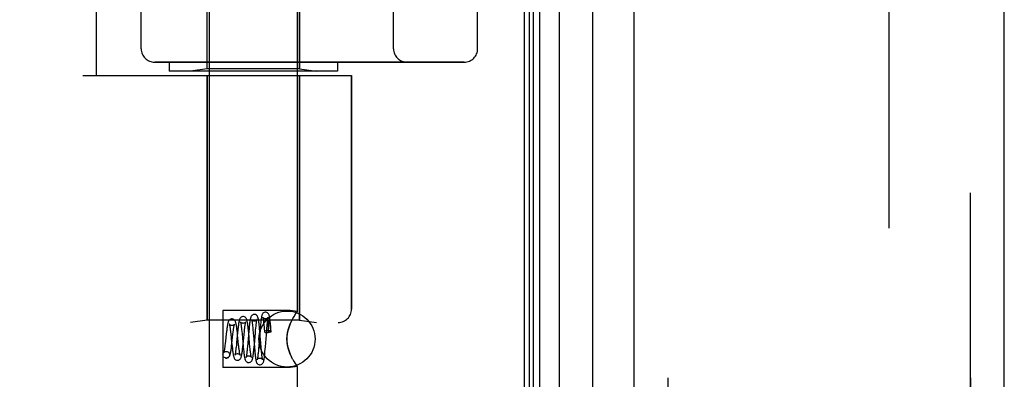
# Model space of a CAD drawing. Header units: inches. Extents: x 0 to 221, y 0 to 143.
# Tile 113 of 256: x 19.664 to 21.859, y 78.343 to 79.145. Entities that reach past the tile are written whole.
import ezdxf

# ---------------------------------------------------------------- set-up
doc = ezdxf.new("R2010")
doc.units = ezdxf.units.IN
doc.header["$LTSCALE"] = 12.142857
doc.header["$MEASUREMENT"] = 0
doc.linetypes.add('HIDDEN', pattern=[0.2, 0.1, -0.1])
doc.layers.get('0').update_dxf_attribs({"linetype": 'CONTINUOUS'})
for name, color, linetype in [('DEFAULT_2', 8, 'HIDDEN'), ('LEFTHAND_DOOR_ASSEMBLY', 7, 'CONTINUOUS'), ('RIGHTHAND_DOOR_ASSEMBLY', 7, 'CONTINUOUS')]:
    doc.layers.add(name, color=color, linetype=linetype)

msp = doc.modelspace()

# ---------------------------------------------------------------- linework, layer by layer
at = {"color": 3, "linetype": 'Continuous'}
msp.add_line((20.7886, 105.3416), (20.7886, 33.5496), dxfattribs=at)
at = {"layer": 'DEFAULT_2', "color": 8, "linetype": 'HIDDEN'}
msp.add_line((21.6012, 104.18), (21.6012, 34.7111), dxfattribs=at)
at = {"layer": 'LEFTHAND_DOOR_ASSEMBLY', "color": 7, "linetype": 'Continuous'}
for p, q in [((20.823, 33.7892), (20.823, 105.102)), ((20.8664, 105.111), (20.8664, 33.7802)), ((20.8005, 33.7983), (20.8005, 105.0929)), ((20.8093, 33.7959), (20.8093, 105.0953)), ((20.9415, 33.8086), (20.9415, 105.0826))]:
    msp.add_line(p, q, dxfattribs=at)
at = {"layer": 'LEFTHAND_DOOR_ASSEMBLY', "color": 3, "linetype": 'Continuous'}
for p, q in [((21.0336, 33.8306), (21.0336, 105.0606)), ((21.8586, 33.8306), (21.8586, 105.0606))]:
    msp.add_line(p, q, dxfattribs=at)
at = {"layer": 'LEFTHAND_DOOR_ASSEMBLY', "color": 8, "linetype": 'HIDDEN'}
for p, q in [((21.1086, 105.0606), (21.1086, 33.8306)), ((21.7836, 33.8306), (21.7836, 105.0606)), ((20.0866, 78.2926), (20.0866, 81.1406)), ((20.2826, 78.494), (20.2826, 81.1406)), ((19.8346, 79.0206), (19.8346, 80.6206)), ((20.0816, 79.0359), (20.0816, 80.6053)), ((19.9346, 80.5606), (19.9346, 79.0806)), ((20.4971, 79.0806), (20.4971, 80.5606)), ((20.6846, 80.5606), (20.6846, 79.0806)), ((20.2876, 79.0359), (20.2876, 79.7376)), ((20.6546, 79.0506), (19.9646, 79.0506)), ((19.9971, 79.0506), (19.9971, 79.0306)), ((20.3721, 79.0506), (20.3721, 79.0306)), ((19.8046, 79.0206), (20.4034, 79.0206)), ((20.3721, 79.0306), (19.9971, 79.0306)), ((20.0816, 79.0359), (20.0441, 79.0306)), ((20.2876, 79.0359), (20.0816, 79.0359)), ((20.0816, 79.0206), (20.0816, 78.4746)), ((20.2876, 79.0359), (20.3251, 79.0306)), ((20.2876, 79.0206), (20.2876, 78.4746)), ((20.4034, 79.0206), (20.4034, 78.4993)), ((20.1166, 78.4961), (20.1166, 78.3691)), ((20.2666, 78.4961), (20.1166, 78.4961)), ((20.2826, 78.494), (20.2666, 78.4961)), ((20.0816, 78.4746), (20.0441, 78.4693)), ((20.2876, 78.4746), (20.0816, 78.4746)), ((20.2695, 78.4728), (20.2666, 78.4665)), ((20.2777, 78.4871), (20.2752, 78.4832)), ((20.2876, 78.4746), (20.3251, 78.4693)), ((18.3096, 78.4693), (20.3734, 78.4693)), ((20.1489, 78.4465), (20.1483, 78.4518)), ((20.1584, 78.454), (20.1588, 78.4497)), ((20.1588, 78.4497), (20.1593, 78.445)), ((20.1639, 78.443), (20.1646, 78.4498)), ((20.1646, 78.4498), (20.165, 78.454)), ((20.1744, 78.4499), (20.1722, 78.4239)), ((20.1735, 78.4519), (20.173, 78.4571)), ((20.1741, 78.4465), (20.1735, 78.4519)), ((20.175, 78.4556), (20.1744, 78.4499)), ((20.1828, 78.4618), (20.1832, 78.4579)), ((20.1832, 78.4579), (20.1836, 78.4535)), ((20.1836, 78.4535), (20.1843, 78.4463)), ((20.189, 78.4453), (20.1896, 78.4527)), ((20.1896, 78.4527), (20.1901, 78.4571)), ((20.1995, 78.4522), (20.1968, 78.418)), ((20.1984, 78.4557), (20.1979, 78.4608)), ((20.1989, 78.4503), (20.1984, 78.4557)), ((20.1999, 78.4386), (20.1989, 78.4503)), ((20.1999, 78.4579), (20.1995, 78.4522)), ((20.2075, 78.4679), (20.2079, 78.4641)), ((20.2079, 78.4641), (20.2083, 78.4599)), ((20.2083, 78.4599), (20.2087, 78.4553)), ((20.2087, 78.4553), (20.2092, 78.4491)), ((20.2115, 78.4149), (20.2143, 78.4507)), ((20.2143, 78.4507), (20.2148, 78.4573)), ((20.2148, 78.4573), (20.2152, 78.4613)), ((20.2152, 78.4613), (20.2156, 78.4651)), ((20.2174, 78.4596), (20.2173, 78.4582)), ((20.2173, 78.4582), (20.2173, 78.4566)), ((20.2173, 78.4566), (20.2173, 78.4538)), ((20.2173, 78.4538), (20.2173, 78.4506)), ((20.2173, 78.4506), (20.2174, 78.4468)), ((20.2175, 78.4641), (20.2174, 78.4632)), ((20.2174, 78.4632), (20.2174, 78.4621)), ((20.2174, 78.4621), (20.2174, 78.461)), ((20.2174, 78.461), (20.2174, 78.4596)), ((20.2176, 78.466), (20.2175, 78.4653)), ((20.2176, 78.4667), (20.2176, 78.466)), ((20.2223, 78.4609), (20.2221, 78.4623)), ((20.2225, 78.4594), (20.2223, 78.4609)), ((20.2227, 78.4577), (20.2225, 78.4594)), ((20.2232, 78.4606), (20.2227, 78.4659)), ((20.223, 78.4557), (20.2227, 78.4577)), ((20.2232, 78.4535), (20.223, 78.4557)), ((20.2236, 78.455), (20.2232, 78.4606)), ((20.2235, 78.4511), (20.2232, 78.4535)), ((20.2238, 78.4484), (20.2235, 78.4511)), ((20.2241, 78.4492), (20.2236, 78.455)), ((20.1224, 78.4276), (20.1218, 78.4226)), ((20.1242, 78.4439), (20.1224, 78.4276)), ((20.1337, 78.4487), (20.1343, 78.4436)), ((20.1343, 78.4436), (20.1352, 78.4351)), ((20.1352, 78.4351), (20.1361, 78.4259)), ((20.1367, 78.4225), (20.1391, 78.4435)), ((20.1391, 78.4435), (20.1396, 78.4481)), ((20.1493, 78.4469), (20.1471, 78.4243)), ((20.1495, 78.441), (20.1489, 78.4465)), ((20.1509, 78.4269), (20.1495, 78.441)), ((20.1593, 78.445), (20.1602, 78.4345)), ((20.1602, 78.4345), (20.161, 78.4261)), ((20.1616, 78.4203), (20.1639, 78.443)), ((20.1751, 78.4355), (20.1741, 78.4465)), ((20.1763, 78.4225), (20.1751, 78.4355)), ((20.1868, 78.4201), (20.189, 78.4453)), ((20.2011, 78.4238), (20.1999, 78.4386)), ((20.2166, 78.4468), (20.2174, 78.4468)), ((20.1241, 78.4051), (20.1255, 78.4049)), ((20.1361, 78.4259), (20.1371, 78.4169)), ((20.1371, 78.4169), (20.1377, 78.4113)), ((20.1471, 78.4243), (20.1466, 78.4191)), ((20.1518, 78.4191), (20.1509, 78.4269)), ((20.161, 78.4261), (20.1621, 78.4148)), ((20.1611, 78.4153), (20.1616, 78.4203)), ((20.1621, 78.4148), (20.1626, 78.4095)), ((20.1626, 78.4095), (20.1631, 78.4046)), ((20.1715, 78.4161), (20.171, 78.4114)), ((20.1722, 78.4239), (20.1715, 78.4161)), ((20.177, 78.4154), (20.1763, 78.4225)), ((20.1774, 78.411), (20.177, 78.4154)), ((20.1778, 78.407), (20.1774, 78.411)), ((20.1861, 78.4242), (20.1871, 78.4126)), ((20.1862, 78.4144), (20.1868, 78.4201)), ((20.1871, 78.4126), (20.1876, 78.4071)), ((20.1876, 78.4071), (20.1881, 78.4018)), ((20.1961, 78.4107), (20.1957, 78.4062)), ((20.1968, 78.418), (20.1961, 78.4107)), ((20.202, 78.4131), (20.2011, 78.4238)), ((20.2024, 78.4083), (20.202, 78.4131)), ((20.2028, 78.4039), (20.2024, 78.4083)), ((20.211, 78.4096), (20.2115, 78.4149)), ((20.1241, 78.3901), (20.1227, 78.3903)), ((20.1227, 78.3902), (20.1242, 78.3901)), ((20.1243, 78.4051), (20.1255, 78.405)), ((20.2033, 78.3999), (20.2028, 78.4039)), ((20.2666, 78.3986), (20.2695, 78.3923)), ((20.2724, 78.3868), (20.2695, 78.3923)), ((20.2666, 78.3691), (20.1166, 78.3691)), ((20.2826, 78.3711), (20.2666, 78.3691)), ((20.2823, 78.3716), (20.2826, 78.3711)), ((20.2826, 78.2926), (20.2826, 78.3711))]:
    msp.add_line(p, q, dxfattribs=at)
for points in [[(20.2823, 78.4936), (20.2814, 78.4923), (20.2798, 78.4902)], [(20.2814, 78.4923), (20.2823, 78.4936), (20.2826, 78.494)], [(20.1367, 78.4776), (20.136, 78.4776), (20.1341, 78.4771), (20.1324, 78.4763), (20.1311, 78.4752), (20.1301, 78.4741), (20.1294, 78.473), (20.1289, 78.4719), (20.1285, 78.4709), (20.1281, 78.4698), (20.1278, 78.4686), (20.1275, 78.4673), (20.1272, 78.4659), (20.1269, 78.4643), (20.1266, 78.4625), (20.1263, 78.4606), (20.126, 78.4586), (20.1257, 78.4564), (20.1254, 78.4541), (20.1251, 78.4517), (20.1248, 78.4492), (20.1242, 78.4439)], [(20.1483, 78.4518), (20.148, 78.4543), (20.1477, 78.4567), (20.1474, 78.4589), (20.1471, 78.461), (20.1468, 78.4629), (20.1464, 78.4647), (20.1461, 78.4663), (20.1458, 78.4678), (20.1455, 78.4691), (20.1451, 78.4703), (20.1447, 78.4714), (20.1442, 78.4726), (20.1436, 78.4737), (20.1427, 78.4749), (20.1413, 78.4761), (20.1396, 78.477), (20.1376, 78.4775), (20.1367, 78.4776)], [(20.1617, 78.4826), (20.1609, 78.4826), (20.1591, 78.4821), (20.1574, 78.4812), (20.156, 78.4801), (20.155, 78.4789), (20.1543, 78.4778), (20.1538, 78.4766), (20.1534, 78.4755), (20.153, 78.4742), (20.1527, 78.4728), (20.1524, 78.4712), (20.1521, 78.4694), (20.1517, 78.4675), (20.1514, 78.4653), (20.1511, 78.463), (20.1508, 78.4605), (20.1505, 78.4579), (20.1502, 78.4553), (20.1499, 78.4525), (20.1493, 78.4469)], [(20.1617, 78.4676), (20.1608, 78.4677), (20.159, 78.4682), (20.1576, 78.469), (20.1566, 78.4698), (20.1561, 78.4705), (20.1558, 78.4709), (20.1557, 78.4711), (20.1558, 78.471)], [(20.1558, 78.471), (20.1558, 78.471), (20.1559, 78.4707), (20.156, 78.4703), (20.1561, 78.4696), (20.1563, 78.4689), (20.1565, 78.468), (20.1567, 78.4669), (20.1569, 78.4657), (20.1571, 78.4644), (20.1573, 78.4629), (20.1575, 78.4613), (20.1577, 78.4596), (20.1579, 78.4579), (20.1581, 78.456), (20.1584, 78.454)], [(20.173, 78.4571), (20.1727, 78.4595), (20.1724, 78.4618), (20.1721, 78.464), (20.1719, 78.4661), (20.1716, 78.468), (20.1713, 78.4697), (20.171, 78.4713), (20.1707, 78.4728), (20.1704, 78.4741), (20.1701, 78.4753), (20.1697, 78.4764), (20.1692, 78.4775), (20.1686, 78.4787), (20.1677, 78.4799), (20.1663, 78.4811), (20.1646, 78.482), (20.1627, 78.4825), (20.1617, 78.4826)], [(20.1675, 78.4707), (20.1676, 78.4709), (20.1677, 78.471), (20.1676, 78.471), (20.1675, 78.4707), (20.1671, 78.4701), (20.1664, 78.4694), (20.1654, 78.4687), (20.1642, 78.4681), (20.1627, 78.4677), (20.1617, 78.4676)], [(20.1867, 78.4876), (20.1859, 78.4875), (20.184, 78.4871), (20.1823, 78.4862), (20.181, 78.4851), (20.1801, 78.484), (20.1794, 78.4829), (20.1789, 78.4819), (20.1786, 78.4808), (20.1783, 78.4797), (20.178, 78.4786), (20.1777, 78.4772), (20.1774, 78.4758), (20.1771, 78.4742), (20.1769, 78.4724), (20.1766, 78.4704), (20.1763, 78.4683), (20.176, 78.466), (20.1758, 78.4636), (20.1755, 78.461), (20.175, 78.4556)], [(20.1867, 78.4726), (20.1857, 78.4727), (20.1839, 78.4732), (20.1825, 78.474), (20.1815, 78.4749), (20.181, 78.4756), (20.1807, 78.476), (20.1806, 78.4762), (20.1806, 78.4762)], [(20.1806, 78.4762), (20.1807, 78.4761), (20.1807, 78.4759), (20.1808, 78.4755), (20.181, 78.4749), (20.1811, 78.4742), (20.1813, 78.4733), (20.1815, 78.4723), (20.1816, 78.4712), (20.1818, 78.4699), (20.182, 78.4685), (20.1822, 78.467), (20.1824, 78.4654), (20.1826, 78.4637), (20.1828, 78.4618)], [(20.1979, 78.4608), (20.1976, 78.4632), (20.1974, 78.4654), (20.1972, 78.4675), (20.1969, 78.4695), (20.1967, 78.4714), (20.1964, 78.4731), (20.1962, 78.4746), (20.1959, 78.4761), (20.1957, 78.4773), (20.1954, 78.4785), (20.1952, 78.4796), (20.1949, 78.4806), (20.1945, 78.4816), (20.1941, 78.4826), (20.1935, 78.4837), (20.1926, 78.4849), (20.1913, 78.4861), (20.1896, 78.487), (20.1876, 78.4875), (20.1867, 78.4876)], [(20.1927, 78.4759), (20.1927, 78.4761), (20.1928, 78.4762), (20.1927, 78.4761), (20.1926, 78.4758), (20.1922, 78.4752), (20.1915, 78.4745), (20.1905, 78.4737), (20.1892, 78.4731), (20.1878, 78.4727), (20.1867, 78.4726)], [(20.1901, 78.4571), (20.1905, 78.4611), (20.1907, 78.463), (20.1909, 78.4648), (20.1911, 78.4664), (20.1913, 78.468), (20.1915, 78.4694), (20.1917, 78.4707), (20.1919, 78.4719), (20.192, 78.4729), (20.1922, 78.4738), (20.1924, 78.4746), (20.1925, 78.4753), (20.1926, 78.4757), (20.1927, 78.4759)], [(20.2117, 78.4926), (20.2109, 78.4925), (20.209, 78.4921), (20.2073, 78.4912), (20.206, 78.4901), (20.2051, 78.489), (20.2045, 78.488), (20.204, 78.487), (20.2037, 78.486), (20.2034, 78.485), (20.2031, 78.484), (20.2029, 78.4828), (20.2026, 78.4816), (20.2024, 78.4801), (20.2021, 78.4786), (20.2019, 78.4769), (20.2017, 78.475), (20.2014, 78.4729), (20.2012, 78.4707), (20.2009, 78.4684), (20.2007, 78.4659), (20.2004, 78.4634), (20.1999, 78.4579)], [(20.2117, 78.4776), (20.2107, 78.4777), (20.2089, 78.4782), (20.2075, 78.479), (20.2065, 78.4799), (20.2059, 78.4806), (20.2056, 78.4811), (20.2055, 78.4813)], [(20.2055, 78.4813), (20.2056, 78.4813), (20.2056, 78.4811), (20.2057, 78.4807), (20.2058, 78.4802), (20.206, 78.4795), (20.2061, 78.4787), (20.2063, 78.4778), (20.2064, 78.4767), (20.2066, 78.4756), (20.2068, 78.4743), (20.207, 78.4729), (20.2071, 78.4713), (20.2073, 78.4697), (20.2075, 78.4679)], [(20.2227, 78.4659), (20.2224, 78.4683), (20.2222, 78.4706), (20.222, 78.4727), (20.2217, 78.4747), (20.2215, 78.4765), (20.2213, 78.4782), (20.221, 78.4798), (20.2208, 78.4812), (20.2206, 78.4825), (20.2203, 78.4837), (20.2201, 78.4848), (20.2198, 78.4858), (20.2195, 78.4867), (20.2191, 78.4877), (20.2185, 78.4888), (20.2176, 78.4899), (20.2163, 78.491), (20.2146, 78.492), (20.2127, 78.4925), (20.2117, 78.4926)], [(20.2178, 78.4811), (20.2178, 78.4812), (20.2178, 78.4813), (20.2178, 78.4812), (20.2176, 78.4808), (20.2172, 78.4802), (20.2165, 78.4795), (20.2156, 78.4788), (20.2143, 78.4781), (20.2128, 78.4777), (20.2117, 78.4776)], [(20.2156, 78.4651), (20.2159, 78.4685), (20.2161, 78.4701), (20.2163, 78.4716), (20.2164, 78.473), (20.2166, 78.4743), (20.2168, 78.4755), (20.2169, 78.4766), (20.2171, 78.4777), (20.2172, 78.4786), (20.2174, 78.4793), (20.2175, 78.48), (20.2176, 78.4806), (20.2177, 78.481), (20.2178, 78.4811)], [(20.2221, 78.4623), (20.222, 78.4629), (20.2219, 78.4635), (20.2218, 78.4641), (20.2217, 78.4646), (20.2217, 78.4651), (20.2216, 78.4656), (20.2215, 78.466), (20.2214, 78.4664), (20.2213, 78.4668), (20.2213, 78.4672), (20.2212, 78.4675), (20.2211, 78.4678), (20.2211, 78.4681), (20.221, 78.4684), (20.2209, 78.4687), (20.2209, 78.469), (20.2208, 78.4692), (20.2207, 78.4695), (20.2207, 78.4697), (20.2206, 78.4699), (20.2205, 78.4701), (20.2205, 78.4703), (20.2204, 78.4705), (20.2203, 78.4707), (20.2203, 78.4709), (20.2202, 78.4711), (20.2202, 78.4713), (20.2201, 78.4714), (20.22, 78.4716), (20.2199, 78.4717), (20.2199, 78.4719), (20.2198, 78.472), (20.2197, 78.4721), (20.2197, 78.4722), (20.2196, 78.4723), (20.2195, 78.4724), (20.2194, 78.4725), (20.2194, 78.4725), (20.2193, 78.4726), (20.2192, 78.4726), (20.2191, 78.4727), (20.2189, 78.4726), (20.2188, 78.4725), (20.2186, 78.4724), (20.2185, 78.4722), (20.2184, 78.472), (20.2184, 78.4718), (20.2183, 78.4717), (20.2183, 78.4715), (20.2182, 78.4714), (20.2182, 78.4712), (20.2181, 78.4711), (20.2181, 78.4709), (20.2181, 78.4708), (20.2181, 78.4707), (20.218, 78.4706), (20.218, 78.4704), (20.218, 78.4703), (20.218, 78.4702), (20.2179, 78.47), (20.2179, 78.4699), (20.2179, 78.4698), (20.2179, 78.4696), (20.2179, 78.4695), (20.2178, 78.4694), (20.2178, 78.4692), (20.2178, 78.469), (20.2178, 78.4689), (20.2178, 78.4687), (20.2178, 78.4685), (20.2177, 78.4683), (20.2177, 78.4681), (20.2177, 78.4679), (20.2177, 78.4677), (20.2177, 78.4675), (20.2176, 78.4672), (20.2176, 78.4667)], [(20.2666, 78.4665), (20.2695, 78.4728), (20.2724, 78.4784), (20.2752, 78.4832), (20.2777, 78.4871), (20.2798, 78.4902)], [(20.1367, 78.4626), (20.1358, 78.4627), (20.1342, 78.4631), (20.1328, 78.4639), (20.1318, 78.4647), (20.1312, 78.4654), (20.131, 78.4658), (20.1309, 78.4659), (20.1309, 78.4659)], [(20.1309, 78.4659), (20.1309, 78.4658), (20.1311, 78.4654), (20.1312, 78.4648), (20.1314, 78.464), (20.1316, 78.463), (20.1319, 78.4618), (20.1321, 78.4604), (20.1323, 78.4589), (20.1326, 78.4572), (20.1329, 78.4553), (20.1331, 78.4533), (20.1334, 78.4511), (20.1337, 78.4487)], [(20.1424, 78.4654), (20.1425, 78.4657), (20.1425, 78.4659), (20.1425, 78.4658), (20.1424, 78.4655), (20.142, 78.465), (20.1413, 78.4643), (20.1402, 78.4636), (20.1389, 78.463), (20.1374, 78.4626), (20.1367, 78.4626)], [(20.1396, 78.4481), (20.1401, 78.4522), (20.1404, 78.4541), (20.1406, 78.4559), (20.1409, 78.4576), (20.1411, 78.4591), (20.1413, 78.4605), (20.1416, 78.4618), (20.1418, 78.4629), (20.142, 78.4638), (20.1422, 78.4646), (20.1423, 78.4652), (20.1424, 78.4654)], [(20.165, 78.454), (20.1654, 78.4577), (20.1657, 78.4595), (20.1659, 78.4611), (20.1661, 78.4626), (20.1663, 78.464), (20.1665, 78.4653), (20.1667, 78.4665), (20.1669, 78.4676), (20.167, 78.4685), (20.1672, 78.4693), (20.1674, 78.47), (20.1675, 78.4705), (20.1675, 78.4707)], [(20.2166, 78.4514), (20.2146, 78.4513), (20.2129, 78.4511), (20.2113, 78.4508), (20.2101, 78.4503), (20.2094, 78.4497), (20.2092, 78.4491), (20.2092, 78.4491)], [(20.2092, 78.4491), (20.2094, 78.4485), (20.2101, 78.448), (20.2113, 78.4475), (20.2129, 78.4471), (20.2146, 78.4469), (20.2166, 78.4468)], [(20.2241, 78.4492), (20.224, 78.4495), (20.2235, 78.45), (20.2227, 78.4505), (20.2215, 78.4509), (20.22, 78.4512), (20.2184, 78.4514), (20.2166, 78.4514)], [(20.2175, 78.4653), (20.2175, 78.465), (20.2175, 78.4641)], [(20.2238, 78.4484), (20.2241, 78.449), (20.2241, 78.4492)], [(20.2666, 78.4665), (20.265, 78.4623), (20.2634, 78.4579), (20.2621, 78.4533), (20.261, 78.4485), (20.2601, 78.4433), (20.2595, 78.438), (20.2593, 78.4326), (20.2595, 78.4272), (20.26, 78.4219), (20.2609, 78.4168), (20.2621, 78.412), (20.2634, 78.4074), (20.265, 78.4029), (20.2666, 78.3986)], [(20.2666, 78.3986), (20.2641, 78.4053), (20.2621, 78.412), (20.2605, 78.4189), (20.2596, 78.4258), (20.2593, 78.4327), (20.2596, 78.4396), (20.2606, 78.4465), (20.2621, 78.4533), (20.2641, 78.4599), (20.2666, 78.4665)], [(20.1843, 78.4463), (20.1854, 78.4328), (20.1856, 78.43), (20.1861, 78.4242)], [(20.2238, 78.4484), (20.2221, 78.448), (20.2205, 78.4476), (20.2189, 78.4472), (20.2174, 78.4468)], [(20.1227, 78.3903), (20.1221, 78.3904), (20.1204, 78.3911), (20.1188, 78.3923), (20.1176, 78.3938), (20.1169, 78.3957), (20.1167, 78.3976), (20.1169, 78.3995), (20.1176, 78.4013), (20.1188, 78.4029), (20.1204, 78.4041), (20.1221, 78.4048), (20.1241, 78.4051)], [(20.1218, 78.4226), (20.1212, 78.4181), (20.121, 78.4159), (20.1207, 78.4139), (20.1205, 78.4121), (20.1202, 78.4103), (20.12, 78.4087), (20.1197, 78.4073), (20.1195, 78.4059), (20.1192, 78.4048), (20.119, 78.4038), (20.1188, 78.403), (20.1187, 78.4024), (20.1185, 78.402), (20.1185, 78.4019)], [(20.1242, 78.3901), (20.1251, 78.3901), (20.1271, 78.3906), (20.1288, 78.3916), (20.1302, 78.3928), (20.1311, 78.394), (20.1318, 78.3952), (20.1323, 78.3964), (20.1327, 78.3976), (20.1331, 78.3989), (20.1335, 78.4003), (20.1338, 78.4019), (20.1341, 78.4036), (20.1345, 78.4055), (20.1348, 78.4076), (20.1351, 78.4098), (20.1355, 78.4121), (20.1358, 78.4146), (20.1361, 78.4172), (20.1367, 78.4225)], [(20.1377, 78.4113), (20.138, 78.4088), (20.1383, 78.4064), (20.1386, 78.4041), (20.1389, 78.4021), (20.1392, 78.4002), (20.1395, 78.3984), (20.1398, 78.3968), (20.14, 78.3954), (20.1403, 78.3941), (20.1407, 78.393), (20.141, 78.3919), (20.1414, 78.3908), (20.1419, 78.3898), (20.1426, 78.3886), (20.1436, 78.3875), (20.145, 78.3864), (20.1467, 78.3855), (20.1485, 78.3851), (20.1492, 78.3851)], [(20.1466, 78.4191), (20.1461, 78.4144), (20.1458, 78.4121), (20.1456, 78.41), (20.1453, 78.408), (20.1451, 78.4062), (20.1448, 78.4045), (20.1446, 78.4029), (20.1444, 78.4015), (20.1442, 78.4002), (20.1439, 78.3991), (20.1437, 78.3982), (20.1436, 78.3975), (20.1435, 78.3973)], [(20.1492, 78.3851), (20.1502, 78.3852), (20.1521, 78.3857), (20.1538, 78.3866), (20.1552, 78.3878), (20.1561, 78.389), (20.1568, 78.3902), (20.1572, 78.3914), (20.1577, 78.3926), (20.1581, 78.3941), (20.1584, 78.3957), (20.1588, 78.3975), (20.1591, 78.3994), (20.1594, 78.4014), (20.1597, 78.4035), (20.16, 78.4058), (20.1603, 78.408), (20.1606, 78.4104), (20.1611, 78.4153)], [(20.1525, 78.4123), (20.152, 78.4167), (20.1518, 78.4191)], [(20.1551, 78.3967), (20.155, 78.3969), (20.1549, 78.3973), (20.1548, 78.3979), (20.1546, 78.3986), (20.1544, 78.3995), (20.1542, 78.4006), (20.154, 78.4019), (20.1537, 78.4033), (20.1535, 78.4048), (20.1533, 78.4065), (20.153, 78.4083), (20.1528, 78.4102), (20.1525, 78.4123)], [(20.171, 78.4114), (20.1705, 78.4071), (20.1703, 78.4051), (20.1701, 78.4032), (20.1699, 78.4014), (20.1697, 78.3998), (20.1695, 78.3983), (20.1693, 78.3969), (20.1691, 78.3957), (20.1689, 78.3946), (20.1687, 78.3936), (20.1685, 78.3928), (20.1684, 78.3922), (20.1684, 78.3921)], [(20.1742, 78.3801), (20.1752, 78.3801), (20.1771, 78.3807), (20.1788, 78.3816), (20.1802, 78.3828), (20.1811, 78.384), (20.1817, 78.3851), (20.1821, 78.3862), (20.1825, 78.3872), (20.1828, 78.3883), (20.1831, 78.3895), (20.1833, 78.3908), (20.1836, 78.3923), (20.1839, 78.3939), (20.1841, 78.3956), (20.1844, 78.3975), (20.1847, 78.3996), (20.1849, 78.4017), (20.1852, 78.4041), (20.1855, 78.4065), (20.1857, 78.409), (20.1862, 78.4144)], [(20.1802, 78.3916), (20.1802, 78.3917), (20.1801, 78.3921), (20.1799, 78.3926), (20.1798, 78.3933), (20.1796, 78.3941), (20.1794, 78.3951), (20.1792, 78.3961), (20.1791, 78.3973), (20.1789, 78.3987), (20.1787, 78.4001), (20.1785, 78.4017), (20.1782, 78.4033), (20.178, 78.4051), (20.1778, 78.407)], [(20.1957, 78.4062), (20.1953, 78.4021), (20.1951, 78.4002), (20.1949, 78.3984), (20.1948, 78.3967), (20.1946, 78.3951), (20.1944, 78.3936), (20.1942, 78.3923), (20.194, 78.3911), (20.1938, 78.39), (20.1937, 78.389), (20.1935, 78.3882), (20.1934, 78.3875), (20.1932, 78.387), (20.1932, 78.3868)], [(20.1992, 78.3751), (20.2001, 78.3751), (20.2021, 78.3757), (20.2038, 78.3766), (20.2051, 78.3778), (20.206, 78.3789), (20.2066, 78.38), (20.207, 78.381), (20.2073, 78.382), (20.2076, 78.383), (20.2079, 78.3841), (20.2081, 78.3852), (20.2084, 78.3865), (20.2086, 78.388), (20.2088, 78.3895), (20.2091, 78.3913), (20.2093, 78.3931), (20.2096, 78.3951), (20.2098, 78.3973), (20.21, 78.3995), (20.2103, 78.4019), (20.2105, 78.4044), (20.211, 78.4096)], [(20.1185, 78.4019), (20.1185, 78.4018), (20.1185, 78.4019), (20.1188, 78.4024), (20.1193, 78.403), (20.1203, 78.4038), (20.1217, 78.4046), (20.1234, 78.405), (20.1242, 78.4051)], [(20.1255, 78.4049), (20.1261, 78.4048), (20.1279, 78.4041), (20.1294, 78.4029), (20.1306, 78.4013), (20.1313, 78.3995), (20.1316, 78.3976), (20.1313, 78.3957), (20.1306, 78.3938), (20.1294, 78.3923), (20.1279, 78.3911), (20.1261, 78.3904), (20.1241, 78.3901)], [(20.1435, 78.3973), (20.1434, 78.397), (20.1433, 78.3967), (20.1433, 78.3967), (20.1435, 78.3969), (20.1439, 78.3975), (20.1446, 78.3983), (20.1457, 78.3991), (20.1471, 78.3997), (20.1486, 78.4001), (20.1492, 78.4001)], [(20.1492, 78.4001), (20.1502, 78.4), (20.1516, 78.3996), (20.1528, 78.399), (20.1538, 78.3983), (20.1545, 78.3976), (20.1549, 78.3971), (20.1551, 78.3968), (20.1551, 78.3967)], [(20.1631, 78.4046), (20.1634, 78.4024), (20.1636, 78.4002), (20.1639, 78.3982), (20.1642, 78.3963), (20.1644, 78.3946), (20.1647, 78.393), (20.1649, 78.3915), (20.1652, 78.3902), (20.1655, 78.389), (20.1657, 78.3879), (20.1661, 78.3868), (20.1664, 78.3858), (20.1669, 78.3848), (20.1676, 78.3836), (20.1686, 78.3825), (20.1699, 78.3814), (20.1716, 78.3805), (20.1734, 78.3801), (20.1742, 78.3801)], [(20.1684, 78.3921), (20.1683, 78.3918), (20.1682, 78.3916), (20.1683, 78.3918), (20.1687, 78.3924), (20.1694, 78.3932), (20.1705, 78.394), (20.172, 78.3947), (20.1735, 78.395), (20.1742, 78.3951)], [(20.1742, 78.3951), (20.1753, 78.395), (20.1767, 78.3946), (20.178, 78.394), (20.1789, 78.3932), (20.1796, 78.3925), (20.18, 78.392), (20.1802, 78.3916), (20.1802, 78.3916)], [(20.1881, 78.4018), (20.1883, 78.3993), (20.1886, 78.397), (20.1888, 78.3948), (20.1891, 78.3927), (20.1894, 78.3908), (20.1896, 78.3891), (20.1898, 78.3875), (20.1901, 78.3861), (20.1903, 78.3849), (20.1906, 78.3837), (20.1909, 78.3827), (20.1911, 78.3817), (20.1915, 78.3807), (20.1919, 78.3797), (20.1926, 78.3786), (20.1935, 78.3775), (20.1949, 78.3764), (20.1966, 78.3756), (20.1984, 78.3751), (20.1992, 78.3751)], [(20.1932, 78.3868), (20.1931, 78.3866), (20.1931, 78.3864), (20.1931, 78.3865), (20.1932, 78.3867), (20.1936, 78.3873), (20.1943, 78.3881), (20.1954, 78.3889), (20.1968, 78.3896), (20.1985, 78.39), (20.1992, 78.3901)], [(20.1992, 78.3901), (20.2003, 78.39), (20.2018, 78.3896), (20.203, 78.3889), (20.204, 78.3882), (20.2047, 78.3875), (20.2051, 78.3869), (20.2053, 78.3866), (20.2053, 78.3865)], [(20.2053, 78.3865), (20.2053, 78.3865), (20.2053, 78.3866), (20.2052, 78.3869), (20.2051, 78.3873), (20.2049, 78.388), (20.2048, 78.3888), (20.2046, 78.3897), (20.2044, 78.3908), (20.2042, 78.392), (20.204, 78.3934), (20.2038, 78.3948), (20.2037, 78.3964), (20.2035, 78.3981), (20.2033, 78.3999)], [(20.2724, 78.3868), (20.2752, 78.382), (20.2777, 78.3781), (20.2798, 78.375), (20.2814, 78.3729)], [(20.2826, 78.3711), (20.2823, 78.3716), (20.2814, 78.3729)]]:
    msp.add_lwpolyline(points, dxfattribs=at)
msp.add_circle((20.2596, 78.4326), 0.0625, dxfattribs=at)
for centre, radius, start, end in [((20.3096, 76.5455), 2.7751, 90, 136.1116), ((19.9646, 79.0806), 0.03, 180, 270), ((20.5271, 79.0806), 0.03, 180, 270), ((20.6546, 79.0806), 0.03, 270, 360), ((20.3734, 78.4993), 0.03, 270, 360)]:
    msp.add_arc(centre, radius, start, end, dxfattribs=at)
at = {"layer": 'RIGHTHAND_DOOR_ASSEMBLY', "color": 8, "linetype": 'HIDDEN'}
for p, q in [((21.1086, 105.0606), (21.1086, 33.8306)), ((21.7836, 105.0606), (21.7836, 33.8306)), ((19.8346, 80.6206), (19.8346, 79.0206)), ((20.0816, 80.6053), (20.0816, 79.0359)), ((19.9346, 79.0806), (19.9346, 80.5606)), ((20.4971, 80.5606), (20.4971, 79.0806)), ((20.6846, 79.0806), (20.6846, 80.5606)), ((20.2876, 79.7376), (20.2876, 79.0359)), ((19.9646, 79.0506), (20.6546, 79.0506)), ((19.9971, 79.0506), (19.9971, 79.0306)), ((20.3721, 79.0506), (20.3721, 79.0306)), ((19.8046, 79.0206), (20.4034, 79.0206)), ((20.3721, 79.0306), (19.9971, 79.0306)), ((20.0816, 79.0359), (20.0441, 79.0306)), ((20.2876, 79.0359), (20.0816, 79.0359)), ((20.0816, 78.4746), (20.0816, 79.0206)), ((20.2876, 79.0359), (20.3251, 79.0306)), ((20.2876, 78.4746), (20.2876, 79.0206)), ((20.4034, 78.4993), (20.4034, 79.0206)), ((20.0816, 78.4746), (20.0441, 78.4693)), ((20.2876, 78.4746), (20.0816, 78.4746)), ((20.2876, 78.4746), (20.3251, 78.4693)), ((18.3096, 78.4693), (20.3734, 78.4693))]:
    msp.add_line(p, q, dxfattribs=at)
for centre, radius, start, end in [((20.3096, 76.5455), 2.7751, 90, 136.1116), ((19.9646, 79.0806), 0.03, 180, 270), ((20.5271, 79.0806), 0.03, 180, 270), ((20.6546, 79.0806), 0.03, 270, 360), ((20.3734, 78.4993), 0.03, 270, 360)]:
    msp.add_arc(centre, radius, start, end, dxfattribs=at)

doc.saveas('drawing.dxf')
